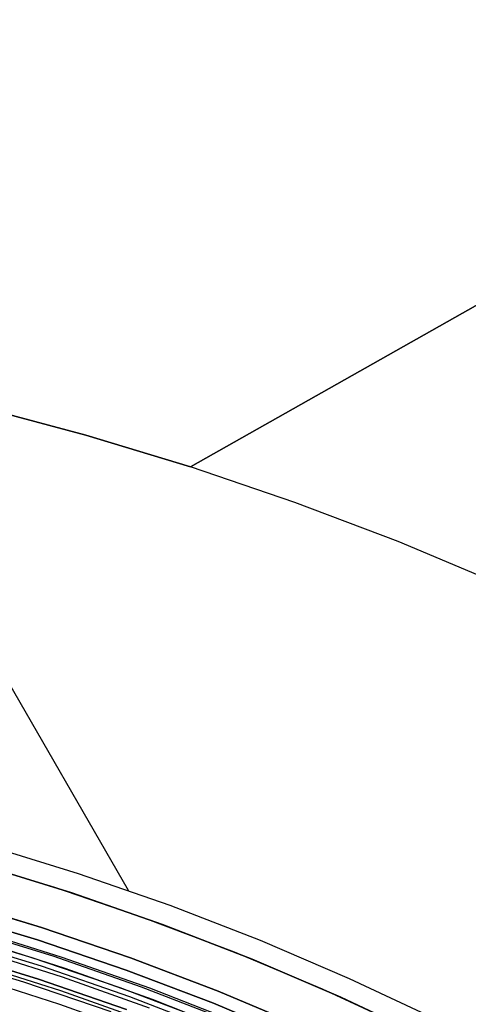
# Model space of a CAD drawing. Header units: millimetres. Extents: x 9001 to 10165, y -167 to 850.
# Tile 214 of 216: x 9604 to 9616, y 551 to 578. Entities that reach past the tile are written whole.
import ezdxf

# ---------------------------------------------------------------- set-up
doc = ezdxf.new("R2010")
doc.units = ezdxf.units.MM
for name, color, linetype in [('1', 7, 'Continuous'), ('COLOR EXT', 7, 'Continuous'), ('luz', 7, 'Continuous')]:
    doc.layers.add(name, color=color, linetype=linetype)

msp = doc.modelspace()

# ---------------------------------------------------------------- linework, layer by layer
at = {"layer": '1', "color": 29, "true_color": 0x4d342b}
for p, q in [((10099.277, 842.892, 61.8), (9608.39, 565.651, 61.8)), ((9608.39, 565.651, 65.657), (9628.95, 577.262, 65.657)), ((9626.123, 575.666, 59.568), (9608.39, 565.651, 59.568)), ((9606.714, 554.165, 65.657), (9598.625, 568.176, 65.657)), ((9605.555, 566.509, 65.657), (9602.693, 567.271, 65.657)), ((9605.555, 566.509, 59.568), (9602.693, 567.271, 59.568)), ((9602.693, 567.271, 62.612), (9605.555, 566.509, 62.612)), ((9608.39, 565.651, 65.657), (9605.555, 566.509, 65.657)), ((9608.39, 565.651, 59.568), (9605.555, 566.509, 59.568)), ((9605.555, 566.509, 62.612), (9608.39, 565.651, 62.612)), ((9608.39, 565.651, 59.568), (9608.39, 565.651, 65.657)), ((9611.224, 564.686, 59.568), (9608.39, 565.651, 59.568)), ((9614.022, 563.624, 59.568), (9611.224, 564.686, 59.568)), ((9616.783, 562.466, 59.568), (9614.022, 563.624, 59.568)), ((9602.839, 555.404, 65.657), (9605.348, 554.628, 65.657)), ((9602.684, 554.871, 46.264), (9605.174, 554.101, 46.264)), ((9605.174, 554.101, 34.462), (9602.684, 554.871, 34.462)), ((9602.684, 554.871, 40.363), (9605.174, 554.101, 40.363)), ((9605.348, 554.628, 65.657), (9607.828, 553.766, 65.657)), ((9605.174, 554.101, 46.264), (9607.637, 553.245, 46.264)), ((9607.637, 553.245, 34.462), (9605.174, 554.101, 34.462)), ((9605.174, 554.101, 40.363), (9607.637, 553.245, 40.363)), ((9607.828, 553.766, 65.657), (9610.277, 552.817, 65.657)), ((9607.637, 553.245, 46.264), (9610.067, 552.303, 46.264)), ((9610.067, 552.303, 34.462), (9607.637, 553.245, 34.462)), ((9607.637, 553.245, 40.363), (9610.067, 552.303, 40.363)), ((9610.277, 552.817, 65.657), (9612.691, 551.785, 65.657)), ((9610.067, 552.303, 46.264), (9612.464, 551.278, 46.264)), ((9612.464, 551.278, 34.462), (9610.067, 552.303, 34.462)), ((9610.067, 552.303, 40.363), (9612.464, 551.278, 40.363)), ((9612.691, 551.785, 65.657), (9615.068, 550.668, 65.657)), ((9612.464, 551.278, 46.264), (9614.823, 550.17, 46.264)), ((9614.823, 550.17, 34.462), (9612.464, 551.278, 34.462)), ((9612.464, 551.278, 40.363), (9614.823, 550.17, 40.363))]:
    msp.add_line(p, q, dxfattribs=at)
at = {"layer": 'COLOR EXT', "color": 30, "true_color": 0xff8d00}
for p, q in [((9602.222, 555.004, 34.462), (9604.7, 554.255, 34.462)), ((9602.222, 555.004, -31.038), (9604.7, 554.255, -31.038)), ((9602.222, 555.004, 1.712), (9604.7, 554.255, 1.712)), ((9604.7, 554.255, 34.462), (9607.151, 553.421, 34.462)), ((9604.7, 554.255, -31.038), (9607.151, 553.421, -31.038)), ((9604.7, 554.255, 1.712), (9607.151, 553.421, 1.712)), ((9601.908, 553.897, -29.038), (9604.349, 553.16, -29.038)), ((9604.349, 553.16, -31.038), (9601.908, 553.897, -31.038)), ((9601.908, 553.897, -30.038), (9604.349, 553.16, -30.038)), ((9607.151, 553.421, 34.462), (9609.572, 552.503, 34.462)), ((9607.151, 553.421, -31.038), (9609.572, 552.503, -31.038)), ((9607.151, 553.421, 1.712), (9609.572, 552.503, 1.712)), ((9601.676, 553.08, 34.462), (9604.089, 552.351, 34.462)), ((9601.676, 553.08, 27.862), (9604.089, 552.351, 27.862)), ((9604.349, 553.16, -29.038), (9606.762, 552.339, -29.038)), ((9606.762, 552.339, -31.038), (9604.349, 553.16, -31.038)), ((9604.349, 553.16, -30.038), (9606.762, 552.339, -30.038)), ((9604.996, 552.053, 21.262), (9602.598, 552.812, 21.262)), ((9604.917, 551.816, -29.038), (9602.528, 552.572, -29.038)), ((9609.572, 552.503, 34.462), (9611.96, 551.502, 34.462)), ((9609.572, 552.503, -31.038), (9611.96, 551.502, -31.038)), ((9609.572, 552.503, 1.712), (9611.96, 551.502, 1.712)), ((9604.089, 552.351, 34.462), (9606.474, 551.539, 34.462)), ((9604.089, 552.351, 27.862), (9606.474, 551.539, 27.862)), ((9606.762, 552.339, -29.038), (9609.146, 551.435, -29.038)), ((9609.146, 551.435, -31.038), (9606.762, 552.339, -31.038)), ((9606.762, 552.339, -30.038), (9609.146, 551.435, -30.038)), ((9602.521, 552.201, -4.938), (9604.866, 551.456, -4.938)), ((9607.366, 551.212, 21.262), (9604.996, 552.053, 21.262)), ((9602.555, 551.817, 19.162), (9604.842, 551.086, 19.162)), ((9607.279, 550.977, -29.038), (9604.917, 551.816, -29.038)), ((9604.866, 551.456, -4.938), (9607.184, 550.631, -4.938)), ((9606.474, 551.539, 34.462), (9608.831, 550.645, 34.462)), ((9606.474, 551.539, 27.862), (9608.831, 550.645, 27.862)), ((9609.146, 551.435, -29.038), (9611.497, 550.449, -29.038)), ((9611.497, 550.449, -31.038), (9609.146, 551.435, -31.038)), ((9609.146, 551.435, -30.038), (9611.497, 550.449, -30.038)), ((9611.96, 551.502, 34.462), (9614.312, 550.419, 34.462)), ((9611.96, 551.502, -31.038), (9614.312, 550.419, -31.038)), ((9611.96, 551.502, 1.712), (9614.312, 550.419, 1.712)), ((9609.706, 550.289, 21.262), (9607.366, 551.212, 21.262)), ((9604.842, 551.086, 19.162), (9607.104, 550.279, 19.162))]:
    msp.add_line(p, q, dxfattribs=at)
at = {"layer": 'luz', "color": 7, "true_color": 0xffffff}
for p, q in [((9601.813, 553.561, -31.038), (9604.242, 552.827, -31.038)), ((9604.242, 552.827, -29.238), (9601.813, 553.561, -29.238)), ((9604.242, 552.827, -30.138), (9601.813, 553.561, -30.138)), ((9602.236, 553.144, -27.036), (9604.657, 552.393, -27.047)), ((9602.236, 553.144, -25.036), (9604.657, 552.393, -25.047)), ((9602.236, 553.144, -27.21), (9604.657, 552.393, -27.22)), ((9602.236, 553.144, -25.21), (9604.657, 552.393, -25.22)), ((9602.503, 553.117, -27.124), (9604.906, 552.363, -27.135)), ((9602.503, 553.117, -25.124), (9604.906, 552.363, -25.135)), ((9601.913, 552.864, -26.827), (9604.34, 552.12, -26.838)), ((9601.913, 552.864, -24.827), (9604.34, 552.12, -24.838)), ((9601.913, 552.864, -27.414), (9604.34, 552.12, -27.425)), ((9601.913, 552.864, -25.414), (9604.34, 552.12, -25.425)), ((9604.242, 552.827, -31.038), (9606.644, 552.01, -31.038)), ((9606.644, 552.01, -29.238), (9604.242, 552.827, -29.238)), ((9606.644, 552.01, -30.138), (9604.242, 552.827, -30.138)), ((9604.271, 551.766, -26.629), (9601.859, 552.507, -26.618)), ((9604.271, 551.766, -24.629), (9601.859, 552.507, -24.618)), ((9601.859, 552.507, -27.618), (9604.271, 551.766, -27.629)), ((9601.859, 552.507, -25.618), (9604.271, 551.766, -25.629)), ((9604.271, 551.766, -23.538), (9601.859, 552.507, -23.538)), ((9601.859, 552.507, -29.238), (9604.271, 551.766, -29.238)), ((9604.271, 551.766, -24.282), (9601.859, 552.507, -24.282)), ((9604.271, 551.766, -26.288), (9601.859, 552.507, -26.288)), ((9604.271, 551.766, -28.394), (9601.859, 552.507, -28.394)), ((9603.875, 551.684, -31.038), (9601.485, 552.406, -31.038)), ((9604.657, 552.393, -27.047), (9607.051, 551.559, -27.058)), ((9604.657, 552.393, -25.047), (9607.051, 551.559, -25.058)), ((9604.657, 552.393, -27.22), (9607.051, 551.559, -27.231)), ((9604.657, 552.393, -25.22), (9607.051, 551.559, -25.231)), ((9604.906, 552.363, -27.135), (9607.282, 551.527, -27.145)), ((9604.906, 552.363, -25.135), (9607.282, 551.527, -25.145)), ((9604.34, 552.12, -26.838), (9606.74, 551.292, -26.849)), ((9604.34, 552.12, -24.838), (9606.74, 551.292, -24.849)), ((9604.34, 552.12, -27.425), (9606.74, 551.292, -27.435)), ((9604.34, 552.12, -25.425), (9606.74, 551.292, -25.435)), ((9606.644, 552.01, -31.038), (9609.016, 551.11, -31.038)), ((9609.016, 551.11, -29.238), (9606.644, 552.01, -29.238)), ((9609.016, 551.11, -30.138), (9606.644, 552.01, -30.138)), ((9606.238, 550.88, -31.038), (9603.875, 551.684, -31.038)), ((9606.655, 550.942, -26.64), (9604.271, 551.766, -26.629)), ((9606.655, 550.942, -24.64), (9604.271, 551.766, -24.629)), ((9604.271, 551.766, -27.629), (9606.655, 550.942, -27.64)), ((9604.271, 551.766, -25.629), (9606.655, 550.942, -25.64)), ((9606.655, 550.942, -23.538), (9604.271, 551.766, -23.538)), ((9604.271, 551.766, -29.238), (9606.655, 550.942, -29.238)), ((9606.655, 550.942, -24.282), (9604.271, 551.766, -24.282)), ((9606.655, 550.942, -26.288), (9604.271, 551.766, -26.288)), ((9606.655, 550.942, -28.394), (9604.271, 551.766, -28.394)), ((9607.051, 551.559, -27.058), (9609.415, 550.643, -27.068)), ((9607.051, 551.559, -25.058), (9609.415, 550.643, -25.068)), ((9607.051, 551.559, -27.231), (9609.415, 550.643, -27.242)), ((9607.051, 551.559, -25.231), (9609.415, 550.643, -25.242)), ((9607.282, 551.527, -27.145), (9609.628, 550.609, -27.156)), ((9607.282, 551.527, -25.145), (9609.628, 550.609, -25.156)), ((9606.74, 551.292, -26.849), (9609.11, 550.38, -26.86)), ((9606.74, 551.292, -24.849), (9609.11, 550.38, -24.86)), ((9606.74, 551.292, -27.435), (9609.11, 550.38, -27.446)), ((9606.74, 551.292, -25.435), (9609.11, 550.38, -25.446)), ((9609.016, 551.11, -31.038), (9611.356, 550.129, -31.038)), ((9611.356, 550.129, -29.238), (9609.016, 551.11, -29.238)), ((9611.356, 550.129, -30.138), (9609.016, 551.11, -30.138))]:
    msp.add_line(p, q, dxfattribs=at)

doc.saveas('drawing.dxf')
